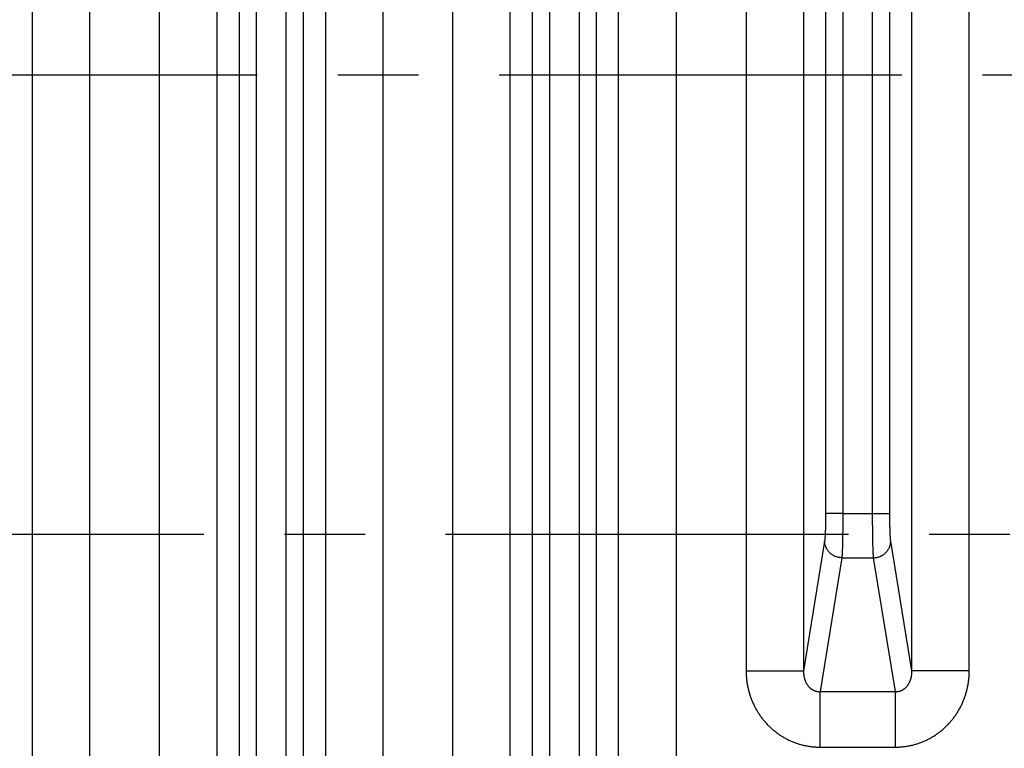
# Model space of a CAD drawing. Header units: inches. Extents: x 0 to 34, y 0 to 22.
# Tile 64 of 224: x 9.9 to 11.6, y 2.9 to 4.1. Entities that reach past the tile are written whole.
import ezdxf

# ---------------------------------------------------------------- set-up
doc = ezdxf.new("R2010")
doc.units = ezdxf.units.IN
doc.header["$LTSCALE"] = 1.87
doc.header["$MEASUREMENT"] = 0
doc.linetypes.add('CENTER', pattern=[0.6, 0.375, -0.075, 0.075, -0.075])
doc.layers.get('0').update_dxf_attribs({"linetype": 'CONTINUOUS'})
doc.layers.add('02___PRT_ALL_AXES', color=7, linetype='CONTINUOUS')

msp = doc.modelspace()

# ---------------------------------------------------------------- linework, layer by layer
at = {"color": 7, "linetype": 'CONTINUOUS'}
for p, q in [((9.913, 5.7085), (9.913, 2.3823)), ((10.0129, 5.7085), (10.0129, 2.3823)), ((10.1349, 2.3823), (10.1349, 5.7085)), ((10.5233, 5.7085), (10.5233, 2.3823)), ((10.6452, 2.3823), (10.6452, 5.7085)), ((10.7451, 2.3823), (10.7451, 5.7085)), ((10.9338, 2.3823), (10.9338, 5.7085)), ((10.7835, 5.6376), (10.7835, 2.4532)), ((10.8135, 5.6376), (10.8135, 2.4531)), ((10.8654, 2.4532), (10.8654, 5.6377)), ((10.8954, 2.4532), (10.8954, 5.6376)), ((10.2732, 5.2988), (10.2732, 2.792)), ((10.385, 2.7926), (10.385, 5.2982)), ((10.2348, 2.7975), (10.2348, 5.2933)), ((10.3031, 5.2785), (10.3031, 2.8123)), ((10.355, 2.8124), (10.355, 5.2783)), ((10.4234, 5.2924), (10.4234, 2.7984)), ((11.0337, 5.2669), (11.0337, 2.8239)), ((11.1556, 5.0831), (11.1556, 3.0077)), ((11.2555, 5.0831), (11.2555, 3.0077)), ((11.4442, 3.0077), (11.4442, 5.0831)), ((11.5441, 3.0077), (11.5441, 5.0831)), ((11.2939, 4.809), (11.2939, 3.2818)), ((11.3239, 4.8091), (11.3239, 3.2817)), ((11.3758, 3.2817), (11.3758, 4.8091)), ((11.4058, 3.2818), (11.4058, 4.809)), ((11.3239, 3.2818), (11.2939, 3.2818)), ((11.3239, 3.2817), (11.3758, 3.2817)), ((11.3758, 3.2818), (11.4058, 3.2818)), ((11.2923, 3.2335), (11.2555, 3.0077)), ((11.4442, 3.0077), (11.4074, 3.2335)), ((11.3223, 3.2045), (11.2843, 2.9713)), ((11.3223, 3.2045), (11.3774, 3.2045)), ((11.4154, 2.9713), (11.3774, 3.2045)), ((11.1556, 3.0077), (11.2555, 3.0077)), ((11.5441, 3.0077), (11.4442, 3.0077)), ((11.2843, 2.8747), (11.2843, 2.9713)), ((11.2843, 2.9713), (11.4154, 2.9713)), ((11.4154, 2.8747), (11.4154, 2.9713)), ((11.2843, 2.8747), (11.4154, 2.8747))]:
    msp.add_line(p, q, dxfattribs=at)
for points, knots in [([(11.2939, 3.2818), (11.2939, 3.2811), (11.2939, 3.2797), (11.2939, 3.277), (11.2939, 3.2723), (11.2938, 3.2658), (11.2937, 3.2595), (11.2936, 3.2547), (11.2935, 3.2514), (11.2933, 3.2482), (11.2932, 3.2453), (11.2931, 3.2427), (11.2929, 3.2403), (11.2928, 3.2384), (11.2927, 3.2371), (11.2926, 3.2362), (11.2926, 3.2355), (11.2925, 3.235), (11.2925, 3.2347), (11.2924, 3.2343), (11.2924, 3.234), (11.2923, 3.2337), (11.2923, 3.2335), (11.2923, 3.2335)], [0, 0, 0, 0, 0.042309, 0.084547, 0.168526, 0.332548, 0.487673, 0.560574, 0.629749, 0.694751, 0.755132, 0.810443, 0.860328, 0.904496, 0.924348, 0.942665, 0.959412, 0.967189, 0.974561, 0.981514, 0.988064, 0.994242, 1, 1, 1, 1]), ([(11.3239, 3.2817), (11.3239, 3.2774), (11.3239, 3.2688), (11.3238, 3.2582), (11.3237, 3.25), (11.3236, 3.2441), (11.3235, 3.2385), (11.3234, 3.2331), (11.3233, 3.2281), (11.3232, 3.2235), (11.3231, 3.2192), (11.3229, 3.2154), (11.3228, 3.2124), (11.3227, 3.2103), (11.3226, 3.2089), (11.3225, 3.2076), (11.3224, 3.2066), (11.3224, 3.2059), (11.3223, 3.2052), (11.3223, 3.2048), (11.3223, 3.2045)], [0, 0, 0, 0, 0.168628, 0.332738, 0.411723, 0.487951, 0.560914, 0.630124, 0.69512, 0.755469, 0.810768, 0.86065, 0.904784, 0.924603, 0.942879, 0.959582, 0.974686, 0.981629, 0.988164, 1, 1, 1, 1]), ([(11.3774, 3.2045), (11.3774, 3.2048), (11.3773, 3.2052), (11.3773, 3.2059), (11.3772, 3.2066), (11.3771, 3.2076), (11.3771, 3.2089), (11.377, 3.2103), (11.3769, 3.2124), (11.3767, 3.2154), (11.3766, 3.2192), (11.3765, 3.2235), (11.3763, 3.2281), (11.3762, 3.2331), (11.3761, 3.2385), (11.376, 3.2441), (11.376, 3.25), (11.3759, 3.2582), (11.3758, 3.2688), (11.3758, 3.2774), (11.3758, 3.2817)], [0, 0, 0, 0, 0.011836, 0.018371, 0.025314, 0.040418, 0.057121, 0.075397, 0.095216, 0.13935, 0.189232, 0.244531, 0.30488, 0.369876, 0.439086, 0.512049, 0.588277, 0.667262, 0.831372, 1, 1, 1, 1]), ([(11.4074, 3.2335), (11.4074, 3.2335), (11.4073, 3.2337), (11.4073, 3.234), (11.4072, 3.2343), (11.4072, 3.2347), (11.4072, 3.235), (11.4071, 3.2355), (11.407, 3.2362), (11.407, 3.2371), (11.4068, 3.2384), (11.4067, 3.2403), (11.4066, 3.2427), (11.4064, 3.2453), (11.4063, 3.2482), (11.4062, 3.2514), (11.4061, 3.2547), (11.406, 3.2595), (11.4059, 3.2658), (11.4058, 3.2723), (11.4058, 3.277), (11.4058, 3.2797), (11.4058, 3.2811), (11.4058, 3.2818)], [0, 0, 0, 0, 0.005758, 0.011936, 0.018486, 0.025439, 0.032811, 0.040588, 0.057335, 0.075652, 0.095504, 0.139672, 0.189557, 0.244868, 0.305249, 0.370251, 0.439426, 0.512327, 0.667452, 0.831474, 0.915453, 0.957691, 1, 1, 1, 1]), ([(11.3223, 3.2045), (11.3213, 3.2045), (11.3198, 3.2046), (11.3179, 3.2048), (11.316, 3.2052), (11.3136, 3.2058), (11.3113, 3.2066), (11.3095, 3.2073), (11.3078, 3.2082), (11.3057, 3.2094), (11.3033, 3.2111), (11.3012, 3.213), (11.2992, 3.2151), (11.2974, 3.2174), (11.2961, 3.2195), (11.2953, 3.2211), (11.2945, 3.2229), (11.2936, 3.2251), (11.293, 3.2274), (11.2926, 3.2292), (11.2924, 3.2306), (11.2923, 3.232), (11.2923, 3.233), (11.2923, 3.2335)], [0, 0, 0, 0, 0.063345, 0.095039, 0.126733, 0.190087, 0.253383, 0.285007, 0.316602, 0.379672, 0.442581, 0.505305, 0.567825, 0.630133, 0.692225, 0.723201, 0.754127, 0.815815, 0.877331, 0.908042, 0.938721, 0.969372, 1, 1, 1, 1]), ([(11.3774, 3.2045), (11.3784, 3.2045), (11.3798, 3.2046), (11.3818, 3.2048), (11.3837, 3.2052), (11.3861, 3.2058), (11.3884, 3.2066), (11.3901, 3.2073), (11.3919, 3.2082), (11.394, 3.2094), (11.3963, 3.2111), (11.3985, 3.213), (11.4005, 3.2151), (11.4022, 3.2174), (11.4035, 3.2195), (11.4044, 3.2211), (11.4052, 3.2229), (11.406, 3.2251), (11.4067, 3.2274), (11.407, 3.2292), (11.4072, 3.2306), (11.4073, 3.232), (11.4074, 3.233), (11.4074, 3.2335)], [0, 0, 0, 0, 0.063345, 0.095039, 0.126733, 0.190087, 0.253383, 0.285007, 0.316602, 0.379672, 0.442581, 0.505305, 0.567825, 0.630133, 0.692225, 0.723201, 0.754127, 0.815815, 0.877331, 0.908042, 0.938721, 0.969372, 1, 1, 1, 1]), ([(11.1556, 3.0077), (11.1556, 3.0067), (11.1556, 3.0045), (11.1558, 3.0002), (11.1561, 2.9949), (11.1569, 2.9885), (11.1579, 2.9822), (11.1593, 2.9759), (11.1609, 2.9697), (11.1628, 2.9635), (11.165, 2.9575), (11.1675, 2.9515), (11.1703, 2.9457), (11.1733, 2.9401), (11.1766, 2.9346), (11.1802, 2.9292), (11.184, 2.9241), (11.1881, 2.9191), (11.1924, 2.9143), (11.1969, 2.9098), (11.2017, 2.9054), (11.2067, 2.9014), (11.2118, 2.8975), (11.2172, 2.894), (11.2227, 2.8907), (11.2284, 2.8877), (11.2342, 2.885), (11.2402, 2.8826), (11.2463, 2.8805), (11.2525, 2.8787), (11.2587, 2.8772), (11.265, 2.8761), (11.2704, 2.8754), (11.2746, 2.875), (11.2778, 2.8748), (11.281, 2.8747), (11.2832, 2.8747), (11.2843, 2.8747)], [0, 0, 0, 0, 0.015626, 0.031252, 0.062502, 0.093752, 0.125002, 0.156252, 0.187502, 0.218753, 0.250002, 0.281252, 0.312502, 0.343752, 0.375002, 0.406252, 0.437502, 0.468752, 0.500001, 0.531251, 0.562501, 0.593751, 0.625, 0.65625, 0.687499, 0.718749, 0.749999, 0.781248, 0.812498, 0.843747, 0.874997, 0.906246, 0.937496, 0.953122, 0.968748, 0.984374, 1, 1, 1, 1]), ([(11.2555, 3.0077), (11.2555, 3.0067), (11.2555, 3.0052), (11.2556, 3.0033), (11.2557, 3.0018), (11.2559, 3.0003), (11.2561, 2.9988), (11.2564, 2.9973), (11.2567, 2.9958), (11.2571, 2.9943), (11.2575, 2.9929), (11.258, 2.9914), (11.2586, 2.99), (11.2592, 2.9885), (11.2598, 2.9871), (11.2605, 2.9859), (11.261, 2.985), (11.2616, 2.9841), (11.2623, 2.983), (11.2633, 2.9817), (11.2643, 2.9804), (11.2652, 2.9794), (11.266, 2.9786), (11.2668, 2.9778), (11.2679, 2.9769), (11.2692, 2.9759), (11.2704, 2.9751), (11.2714, 2.9745), (11.2722, 2.974), (11.273, 2.9736), (11.2738, 2.9733), (11.2746, 2.9729), (11.2757, 2.9725), (11.2771, 2.9721), (11.2789, 2.9716), (11.2807, 2.9714), (11.2825, 2.9712), (11.2837, 2.9712), (11.2843, 2.9713)], [0, 0, 0, 0, 0.057268, 0.085987, 0.114758, 0.143608, 0.172561, 0.20161, 0.230759, 0.260034, 0.289459, 0.319034, 0.348768, 0.378699, 0.40884, 0.439192, 0.454463, 0.469802, 0.500677, 0.531832, 0.563309, 0.595106, 0.611139, 0.627264, 0.659773, 0.692657, 0.725903, 0.742665, 0.75951, 0.776434, 0.793435, 0.810506, 0.827635, 0.862037, 0.896566, 0.931131, 0.965639, 1, 1, 1, 1]), ([(11.4154, 2.8747), (11.4165, 2.8747), (11.4186, 2.8747), (11.4218, 2.8748), (11.425, 2.875), (11.4293, 2.8754), (11.4346, 2.8761), (11.4409, 2.8772), (11.4472, 2.8787), (11.4534, 2.8805), (11.4595, 2.8826), (11.4654, 2.885), (11.4713, 2.8877), (11.4769, 2.8907), (11.4825, 2.894), (11.4878, 2.8975), (11.493, 2.9014), (11.498, 2.9054), (11.5027, 2.9098), (11.5073, 2.9143), (11.5116, 2.9191), (11.5157, 2.9241), (11.5195, 2.9292), (11.5231, 2.9346), (11.5264, 2.9401), (11.5294, 2.9457), (11.5322, 2.9515), (11.5347, 2.9575), (11.5369, 2.9635), (11.5388, 2.9697), (11.5404, 2.9759), (11.5417, 2.9822), (11.5428, 2.9885), (11.5435, 2.9949), (11.5439, 3.0002), (11.544, 3.0045), (11.5441, 3.0067), (11.5441, 3.0077)], [0, 0, 0, 0, 0.015626, 0.031252, 0.046878, 0.062504, 0.093754, 0.125003, 0.156253, 0.187502, 0.218752, 0.250001, 0.281251, 0.312501, 0.34375, 0.375, 0.406249, 0.437499, 0.468749, 0.499999, 0.531248, 0.562498, 0.593748, 0.624998, 0.656248, 0.687498, 0.718748, 0.749998, 0.781247, 0.812498, 0.843748, 0.874998, 0.906248, 0.937498, 0.968748, 0.984374, 1, 1, 1, 1]), ([(11.4154, 2.9713), (11.416, 2.9712), (11.4172, 2.9712), (11.419, 2.9714), (11.4208, 2.9716), (11.4225, 2.9721), (11.4239, 2.9725), (11.4251, 2.9729), (11.4267, 2.9736), (11.4285, 2.9746), (11.4304, 2.9759), (11.4318, 2.9769), (11.4329, 2.9778), (11.4337, 2.9786), (11.4344, 2.9794), (11.4354, 2.9804), (11.4364, 2.9817), (11.4372, 2.9828), (11.4378, 2.9837), (11.4384, 2.9846), (11.4391, 2.9857), (11.4398, 2.9871), (11.4405, 2.9885), (11.4411, 2.99), (11.4417, 2.9914), (11.4422, 2.9929), (11.4426, 2.9943), (11.443, 2.9958), (11.4433, 2.9973), (11.4436, 2.9988), (11.4438, 3.0003), (11.444, 3.0018), (11.4441, 3.0033), (11.4442, 3.0052), (11.4442, 3.0067), (11.4442, 3.0077)], [0, 0, 0, 0, 0.034363, 0.068872, 0.103439, 0.13797, 0.172374, 0.189504, 0.206575, 0.274059, 0.307307, 0.340193, 0.372704, 0.388829, 0.404863, 0.436661, 0.46814, 0.499297, 0.514768, 0.530176, 0.560785, 0.591139, 0.621282, 0.651214, 0.68095, 0.710526, 0.739952, 0.769229, 0.798379, 0.82743, 0.856385, 0.885237, 0.914009, 0.942729, 1, 1, 1, 1])]:
    msp.add_open_spline(points, degree=3, knots=knots, dxfattribs=at)
at = {"layer": '02___PRT_ALL_AXES', "color": 7, "linetype": 'CENTER'}
for p, q in [((6.2376, 4.0453), (20.9215, 4.0453)), ((7.2666, 3.2453), (13.2607, 3.2453))]:
    msp.add_line(p, q, dxfattribs=at)

doc.saveas('drawing.dxf')
